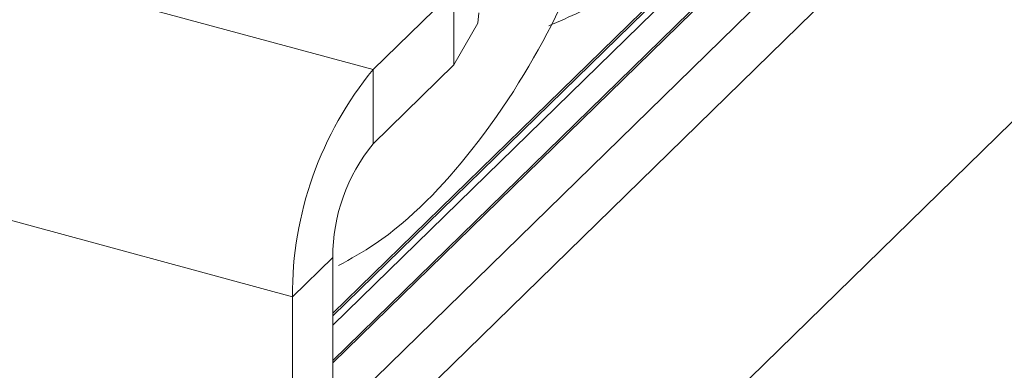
# Paper-space layout 'Sheet1' of a CAD drawing. Header units: millimetres. Extents: x 0 to 864, y 0 to 559.
# Tile 47 of 79: x 636 to 654, y 450 to 456. Entities that reach past the tile are written whole.
import ezdxf

# ---------------------------------------------------------------- set-up
doc = ezdxf.new("R2010")
doc.units = ezdxf.units.MM

psp = doc.layouts.new('Sheet1')

# ---------------------------------------------------------------- linework, layer by layer
at = {"color": 7, "linetype": 'Continuous', "lineweight": 15}
for p, q in [((641.927, 447.858), (667.003, 472.333)), ((663.29, 469.781), (641.927, 448.93)), ((641.927, 450.768), (660.678, 469.07)), ((641.927, 450.726), (660.712, 469.06)), ((641.927, 450.563), (660.712, 468.897)), ((641.927, 449.951), (660.678, 468.253)), ((641.927, 449.909), (660.712, 468.244)), ((641.927, 442.587), (667.003, 467.062)), ((635.994, 456.795), (642.627, 454.992)), ((644.027, 456.359), (642.627, 454.992)), ((644.027, 455.073), (644.027, 456.359)), ((644.027, 455.073), (642.627, 453.706)), ((642.627, 453.706), (642.627, 454.992)), ((641.227, 451.054), (634.594, 452.857)), ((641.927, 451.737), (641.227, 451.054)), ((641.927, 428.594), (641.927, 451.737)), ((641.227, 427.91), (641.227, 451.054))]:
    psp.add_line(p, q, dxfattribs=at)
at = {"color": 7, "linetype": 'Continuous', "lineweight": 15, "flags": 128}
psp.add_lwpolyline([(644.461, 455.974), (644.445, 455.795), (644.027, 455.073)], dxfattribs=at)
at = {"color": 7, "linetype": 'Continuous', "lineweight": 15}
for centre, radius in [((647.362, 451.091), 6.135), ((644.995, 451.756), 3.067)]:
    psp.add_arc(centre, radius, 140.5129, 180.3434, dxfattribs=at)
for points, knots in [([(642.026, 451.594), (642.239, 451.713), (643.089, 452.186), (644.554, 453.726), (645.908, 455.972), (646.544, 457.662), (646.974, 458.491), (647.26, 458.888), (647.629, 459.235), (648.143, 459.563), (649.265, 460.033), (650.953, 460.684), (652.633, 461.717), (653.917, 462.79), (654.984, 464.066), (655.735, 465.305), (656.256, 466.378), (656.678, 467.381), (657.036, 468.187), (657.397, 468.78), (657.842, 469.218), (658.553, 469.643), (660.037, 470.193), (662.073, 471.129), (663.704, 472.372), (665.166, 473.89), (666.423, 476.087), (667.05, 477.769), (667.479, 478.532), (667.714, 478.844), (668.069, 479.192), (668.546, 479.497), (669.705, 479.991), (671.429, 480.647), (673.175, 481.735), (674.704, 483.066), (676.151, 485.025), (676.944, 486.914), (677.419, 488.005), (677.732, 488.564), (678.018, 488.918), (678.335, 489.187), (678.701, 489.425), (679.34, 489.734), (680.709, 490.252), (682.304, 490.981), (683.66, 491.949), (684.556, 492.706), (685.063, 493.361), (685.327, 493.702)], [0, 0, 0, 0, 0.009746, 0.038793, 0.074621, 0.111573, 0.124883, 0.140294, 0.150119, 0.166909, 0.188676, 0.22606, 0.244549, 0.264849, 0.287816, 0.306028, 0.321437, 0.338455, 0.358185, 0.373869, 0.392986, 0.408181, 0.441295, 0.479371, 0.497546, 0.518012, 0.556514, 0.594232, 0.607837, 0.619386, 0.627331, 0.646863, 0.667064, 0.7047, 0.727002, 0.746028, 0.779087, 0.81725, 0.833444, 0.848166, 0.863018, 0.872806, 0.880797, 0.898872, 0.920185, 0.957278, 0.968689, 0.983703, 1, 1, 1, 1]), ([(645.671, 455.751), (646.034, 455.906), (646.842, 456.253), (648.164, 457.221), (649.691, 458.743), (650.736, 460.47), (651.399, 461.989), (651.808, 462.96), (652.163, 463.621), (652.548, 464.064), (652.944, 464.368), (653.256, 464.521), (653.395, 464.588)], [0, 0, 0, 0, 0.089982, 0.200565, 0.30807, 0.499515, 0.594394, 0.691166, 0.794446, 0.873305, 0.943677, 1, 1, 1, 1])]:
    psp.add_open_spline(points, degree=3, knots=knots, dxfattribs=at)

doc.saveas('drawing.dxf')
